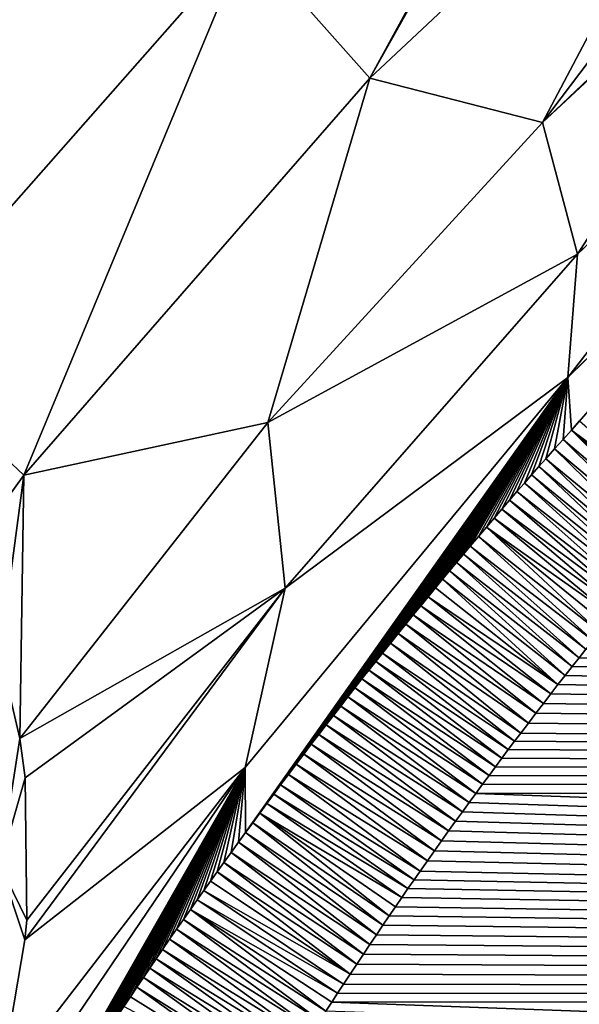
# Model space of a CAD drawing. Header units: metres. Extents: x -82 to 67, y -109 to 109.
# Tile 95 of 216: x -23.73 to -21.72, y 9.28 to 12.83. Entities that reach past the tile are written whole.
import ezdxf

# ---------------------------------------------------------------- set-up
doc = ezdxf.new("R2010")
doc.units = ezdxf.units.M
doc.layers.add('solid_21_382_010_XXX', color=7, linetype='CONTINUOUS')

msp = doc.modelspace()

# ---------------------------------------------------------------- linework, layer by layer
at = {"layer": 'solid_21_382_010_XXX'}
for points in [[(2.598495, 41.125286, -22.642931), (-26.783684, 41.12529, -22.642931), (-26.784222, -1.536013, -22.642931)], [(2.598495, 41.125286, -22.642931), (-26.784222, -1.536013, -22.642931), (2.598521, -1.536014, -22.642931)], [(-22.9149, 13.115764, -61.276882), (-21.4604, 14.464817, -61.679268), (-22.470978, 12.61548, -61.849464)], [(-21.4604, 14.464817, -61.679268), (-21.443594, 14.44227, -61.699692), (-22.470978, 12.61548, -61.849464)], [(-21.443594, 14.44227, -61.699692), (-21.072502, 13.925826, -62.251732), (-22.470978, 12.61548, -61.849464)], [(-22.470978, 12.61548, -61.849464), (-21.072502, 13.925826, -62.251732), (-21.849087, 12.456946, -62.630772)], [(-21.072502, 13.925826, -62.251732), (-20.914373, 13.690954, -62.567455), (-21.849087, 12.456946, -62.630772)], [(-20.914373, 13.690954, -62.567455), (-20.776949, 13.475101, -62.905613), (-21.849087, 12.456946, -62.630772)], [(-20.776949, 13.475101, -62.905613), (-20.768173, 13.460814, -62.929943), (-21.849087, 12.456946, -62.630772)], [(-21.849087, 12.456946, -62.630772), (-20.768173, 13.460814, -62.929943), (-21.723198, 11.982086, -63.342613)], [(-20.768173, 13.460814, -62.929943), (-20.568476, 13.107464, -63.63707), (-21.723198, 11.982086, -63.342613)], [(-24.208782, 11.649503, -60.657867), (-22.9149, 13.115764, -61.276882), (-23.71645, 11.187694, -61.233295)], [(-23.953663, 13.098907, -60.627773), (-22.9149, 13.115764, -61.276882), (-24.208782, 11.649503, -60.657867)], [(-22.9149, 13.115764, -61.276882), (-22.470978, 12.61548, -61.849464), (-23.71645, 11.187694, -61.233295)], [(-20.559324, 13.089203, -63.680717), (-20.452, 12.83191, -64.427078), (-21.757738, 11.53871, -64.066635)], [(-21.723198, 11.982086, -63.342613), (-20.559324, 13.089203, -63.680717), (-21.757738, 11.53871, -64.066635)], [(-20.568476, 13.107464, -63.63707), (-20.559324, 13.089203, -63.680717), (-21.723198, 11.982086, -63.342613)], [(-20.452, 12.83191, -64.427078), (-20.448708, 12.82086, -64.467133), (-21.757738, 11.53871, -64.066635)], [(-21.744814, 11.349441, -64.848686), (-21.757738, 11.53871, -64.066635), (-20.448708, 12.82086, -64.467133)], [(-21.715326, 11.382122, -64.86068), (-21.744814, 11.349441, -64.848686), (-20.448708, 12.82086, -64.467133)], [(-23.71645, 11.187694, -61.233295), (-22.470978, 12.61548, -61.849464), (-22.83737, 11.376407, -62.199306)], [(-22.470978, 12.61548, -61.849464), (-21.849087, 12.456946, -62.630772), (-22.83737, 11.376407, -62.199306)], [(-22.83737, 11.376407, -62.199306), (-21.849087, 12.456946, -62.630772), (-21.723198, 11.982086, -63.342613)], [(-22.83737, 11.376407, -62.199306), (-21.723198, 11.982086, -63.342613), (-22.775873, 10.780963, -62.845043)], [(-22.775873, 10.780963, -62.845043), (-21.723198, 11.982086, -63.342613), (-21.757738, 11.53871, -64.066635)], [(-24.208782, 11.649503, -60.657867), (-23.71645, 11.187694, -61.233295), (-24.812601, 9.66413, -60.42168)], [(-22.917988, 9.901297, -64.233093), (-22.919121, 10.135569, -63.461411), (-21.757738, 11.53871, -64.066635)], [(-22.775873, 10.780963, -62.845043), (-21.757738, 11.53871, -64.066635), (-22.919121, 10.135569, -63.461411)], [(-22.892302, 9.9364, -64.249779), (-22.917988, 9.901297, -64.233093), (-21.757738, 11.53871, -64.066635)], [(-22.866852, 9.971017, -64.266151), (-22.892302, 9.9364, -64.249779), (-21.757738, 11.53871, -64.066635)], [(-22.841623, 10.005166, -64.282234), (-22.866852, 9.971017, -64.266151), (-21.757738, 11.53871, -64.066635)], [(-22.816607, 10.03887, -64.298042), (-22.841623, 10.005166, -64.282234), (-21.757738, 11.53871, -64.066635)], [(-22.791788, 10.072146, -64.313591), (-22.816607, 10.03887, -64.298042), (-21.757738, 11.53871, -64.066635)], [(-22.763683, 10.109643, -64.331047), (-22.791788, 10.072146, -64.313591), (-21.757738, 11.53871, -64.066635)], [(-22.735909, 10.146516, -64.348091), (-22.763683, 10.109643, -64.331047), (-21.757738, 11.53871, -64.066635)], [(-22.708448, 10.182785, -64.364746), (-22.735909, 10.146516, -64.348091), (-21.757738, 11.53871, -64.066635)], [(-22.681292, 10.218477, -64.381035), (-22.708448, 10.182785, -64.364746), (-21.757738, 11.53871, -64.066635)], [(-22.654421, 10.253619, -64.39698), (-22.681292, 10.218477, -64.381035), (-21.757738, 11.53871, -64.066635)], [(-22.627823, 10.288236, -64.412613), (-22.654421, 10.253619, -64.39698), (-21.757738, 11.53871, -64.066635)], [(-22.60148, 10.322351, -64.427956), (-22.627823, 10.288236, -64.412613), (-21.757738, 11.53871, -64.066635)], [(-22.575382, 10.355989, -64.443031), (-22.60148, 10.322351, -64.427956), (-21.757738, 11.53871, -64.066635)], [(-22.549572, 10.389097, -64.457779), (-22.575382, 10.355989, -64.443031), (-21.757738, 11.53871, -64.066635)], [(-22.524065, 10.421672, -64.472191), (-22.549572, 10.389097, -64.457779), (-21.757738, 11.53871, -64.066635)], [(-22.498844, 10.453734, -64.48629), (-22.524065, 10.421672, -64.472191), (-21.757738, 11.53871, -64.066635)], [(-22.4739, 10.485306, -64.500092), (-22.498844, 10.453734, -64.48629), (-21.757738, 11.53871, -64.066635)], [(-22.449213, 10.51641, -64.513618), (-22.4739, 10.485306, -64.500092), (-21.757738, 11.53871, -64.066635)], [(-22.424776, 10.547067, -64.526894), (-22.449213, 10.51641, -64.513618), (-21.757738, 11.53871, -64.066635)], [(-22.396557, 10.582297, -64.542091), (-22.424776, 10.547067, -64.526894), (-21.757738, 11.53871, -64.066635)], [(-22.368679, 10.616927, -64.556938), (-22.396557, 10.582297, -64.542091), (-21.757738, 11.53871, -64.066635)], [(-22.341185, 10.650919, -64.571411), (-22.368679, 10.616927, -64.556938), (-21.757738, 11.53871, -64.066635)], [(-22.314054, 10.684302, -64.585518), (-22.341185, 10.650919, -64.571411), (-21.757738, 11.53871, -64.066635)], [(-22.287266, 10.717109, -64.599297), (-22.314054, 10.684302, -64.585518), (-21.757738, 11.53871, -64.066635)], [(-22.260801, 10.749367, -64.61277), (-22.287266, 10.717109, -64.599297), (-21.757738, 11.53871, -64.066635)], [(-22.23464, 10.781106, -64.625969), (-22.260801, 10.749367, -64.61277), (-21.757738, 11.53871, -64.066635)], [(-22.208776, 10.812342, -64.638893), (-22.23464, 10.781106, -64.625969), (-21.757738, 11.53871, -64.066635)], [(-22.18326, 10.843019, -64.651505), (-22.208776, 10.812342, -64.638893), (-21.757738, 11.53871, -64.066635)], [(-22.158089, 10.873154, -64.663811), (-22.18326, 10.843019, -64.651505), (-21.757738, 11.53871, -64.066635)], [(-22.133242, 10.902772, -64.675819), (-22.158089, 10.873154, -64.663811), (-21.757738, 11.53871, -64.066635)], [(-22.1087, 10.931899, -64.687569), (-22.133242, 10.902772, -64.675819), (-21.757738, 11.53871, -64.066635)], [(-22.079632, 10.966239, -64.701347), (-22.1087, 10.931899, -64.687569), (-21.757738, 11.53871, -64.066635)], [(-22.050957, 10.999941, -64.714806), (-22.079632, 10.966239, -64.701347), (-21.757738, 11.53871, -64.066635)], [(-22.022738, 11.032945, -64.727875), (-22.050957, 10.999941, -64.714806), (-21.757738, 11.53871, -64.066635)], [(-21.994968, 11.065267, -64.740585), (-22.022738, 11.032945, -64.727875), (-21.757738, 11.53871, -64.066635)], [(-21.967621, 11.096945, -64.752945), (-21.994968, 11.065267, -64.740585), (-21.757738, 11.53871, -64.066635)], [(-21.940666, 11.128018, -64.765007), (-21.967621, 11.096945, -64.752945), (-21.757738, 11.53871, -64.066635)], [(-21.914078, 11.158525, -64.776787), (-21.940666, 11.128018, -64.765007), (-21.757738, 11.53871, -64.066635)], [(-21.887888, 11.188437, -64.788261), (-21.914078, 11.158525, -64.776787), (-21.757738, 11.53871, -64.066635)], [(-21.86212, 11.217735, -64.799416), (-21.887888, 11.188437, -64.788261), (-21.757738, 11.53871, -64.066635)], [(-21.836748, 11.246454, -64.810272), (-21.86212, 11.217735, -64.799416), (-21.757738, 11.53871, -64.066635)], [(-21.805553, 11.281588, -64.823463), (-21.836748, 11.246454, -64.810272), (-21.757738, 11.53871, -64.066635)], [(-21.774893, 11.31593, -64.836281), (-21.805553, 11.281588, -64.823463), (-21.757738, 11.53871, -64.066635)], [(-21.744814, 11.349441, -64.848686), (-21.774893, 11.31593, -64.836281), (-21.757738, 11.53871, -64.066635)], [(-23.730576, 10.239615, -61.642033), (-22.83737, 11.376407, -62.199306), (-22.775873, 10.780963, -62.845043)], [(-23.71645, 11.187694, -61.233295), (-22.83737, 11.376407, -62.199306), (-23.730576, 10.239615, -61.642033)], [(-21.308758, 11.024635, -71.051041), (-21.744814, 11.349441, -64.848686), (-21.715326, 11.382122, -64.86068)], [(-21.360769, 10.963945, -71.051041), (-21.774893, 11.31593, -64.836281), (-21.744814, 11.349441, -64.848686)], [(-21.33452, 10.994658, -71.051041), (-21.744814, 11.349441, -64.848686), (-21.308758, 11.024635, -71.051041)], [(-21.360769, 10.963945, -71.051041), (-21.744814, 11.349441, -64.848686), (-21.33452, 10.994658, -71.051041)], [(-21.387527, 10.932436, -71.051041), (-21.805553, 11.281588, -64.823463), (-21.774893, 11.31593, -64.836281)], [(-21.387527, 10.932436, -71.051041), (-21.774893, 11.31593, -64.836281), (-21.360769, 10.963945, -71.051041)], [(-21.414785, 10.900163, -71.051041), (-21.836748, 11.246454, -64.810272), (-21.805553, 11.281588, -64.823463)], [(-21.414785, 10.900163, -71.051041), (-21.805553, 11.281588, -64.823463), (-21.387527, 10.932436, -71.051041)], [(-21.442533, 10.867141, -71.051041), (-21.86212, 11.217735, -64.799416), (-21.836748, 11.246454, -64.810272)], [(-21.442533, 10.867141, -71.051041), (-21.836748, 11.246454, -64.810272), (-21.414785, 10.900163, -71.051041)], [(-21.463682, 10.841841, -71.051041), (-21.887888, 11.188437, -64.788261), (-21.86212, 11.217735, -64.799416)], [(-21.463682, 10.841841, -71.051041), (-21.86212, 11.217735, -64.799416), (-21.442533, 10.867141, -71.051041)], [(-23.801491, 10.543835, -61.391186), (-24.812601, 9.66413, -60.42168), (-23.71645, 11.187694, -61.233295)], [(-23.801491, 10.543835, -61.391186), (-23.71645, 11.187694, -61.233295), (-23.730576, 10.239615, -61.642033)], [(-21.485138, 10.816053, -71.051041), (-21.914078, 11.158525, -64.776787), (-21.887888, 11.188437, -64.788261)], [(-21.485138, 10.816053, -71.051041), (-21.887888, 11.188437, -64.788261), (-21.463682, 10.841841, -71.051041)], [(-21.528975, 10.762976, -71.051041), (-21.967621, 11.096945, -64.752945), (-21.940666, 11.128018, -64.765007)], [(-21.506908, 10.789749, -71.051041), (-21.940666, 11.128018, -64.765007), (-21.914078, 11.158525, -64.776787)], [(-21.528975, 10.762976, -71.051041), (-21.940666, 11.128018, -64.765007), (-21.506908, 10.789749, -71.051041)], [(-21.506908, 10.789749, -71.051041), (-21.914078, 11.158525, -64.776787), (-21.485138, 10.816053, -71.051041)], [(-21.551338, 10.735736, -71.051041), (-21.994968, 11.065267, -64.740585), (-21.967621, 11.096945, -64.752945)], [(-21.551338, 10.735736, -71.051041), (-21.967621, 11.096945, -64.752945), (-21.528975, 10.762976, -71.051041)], [(-21.574011, 10.707996, -71.051041), (-22.022738, 11.032945, -64.727875), (-21.994968, 11.065267, -64.740585)], [(-21.574011, 10.707996, -71.051041), (-21.994968, 11.065267, -64.740585), (-21.551338, 10.735736, -71.051041)], [(-21.597004, 10.679723, -71.051041), (-22.050957, 10.999941, -64.714806), (-22.022738, 11.032945, -64.727875)], [(-21.597004, 10.679723, -71.051041), (-22.022738, 11.032945, -64.727875), (-21.574011, 10.707996, -71.051041)], [(-21.643999, 10.621475, -71.051041), (-22.079632, 10.966239, -64.701347), (-22.050957, 10.999941, -64.714806)], [(-21.620333, 10.650884, -71.051041), (-22.050957, 10.999941, -64.714806), (-21.597004, 10.679723, -71.051041)], [(-21.643999, 10.621475, -71.051041), (-22.050957, 10.999941, -64.714806), (-21.620333, 10.650884, -71.051041)], [(-21.667978, 10.591558, -71.051041), (-22.1087, 10.931899, -64.687569), (-22.079632, 10.966239, -64.701347)], [(-21.667978, 10.591558, -71.051041), (-22.079632, 10.966239, -64.701347), (-21.643999, 10.621475, -71.051041)], [(-21.692284, 10.561097, -71.051041), (-22.133242, 10.902772, -64.675819), (-22.1087, 10.931899, -64.687569)], [(-21.692284, 10.561097, -71.051041), (-22.1087, 10.931899, -64.687569), (-21.667978, 10.591558, -71.051041)], [(-21.71693, 10.530053, -71.051041), (-22.158089, 10.873154, -64.663811), (-22.133242, 10.902772, -64.675819)], [(-21.71693, 10.530053, -71.051041), (-22.133242, 10.902772, -64.675819), (-21.692284, 10.561097, -71.051041)], [(-21.741932, 10.498386, -71.051041), (-22.18326, 10.843019, -64.651505), (-22.158089, 10.873154, -64.663811)], [(-21.741932, 10.498386, -71.051041), (-22.158089, 10.873154, -64.663811), (-21.71693, 10.530053, -71.051041)], [(-21.793018, 10.433138, -71.051041), (-22.23464, 10.781106, -64.625969), (-22.208776, 10.812342, -64.638893)], [(-21.767302, 10.46606, -71.051041), (-22.208776, 10.812342, -64.638893), (-22.18326, 10.843019, -64.651505)], [(-21.793018, 10.433138, -71.051041), (-22.208776, 10.812342, -64.638893), (-21.767302, 10.46606, -71.051041)], [(-21.767302, 10.46606, -71.051041), (-22.18326, 10.843019, -64.651505), (-21.741932, 10.498386, -71.051041)], [(-23.711725, 10.098275, -61.754982), (-23.730576, 10.239615, -61.642033), (-22.775873, 10.780963, -62.845043)], [(-23.712368, 9.514304, -62.198746), (-22.775873, 10.780963, -62.845043), (-22.919121, 10.135569, -63.461411)], [(-23.706161, 9.586016, -62.146172), (-22.775873, 10.780963, -62.845043), (-23.712368, 9.514304, -62.198746)], [(-23.706161, 9.586016, -62.146172), (-23.711725, 10.098275, -61.754982), (-22.775873, 10.780963, -62.845043)], [(-21.793018, 10.433138, -71.051041), (-22.260801, 10.749367, -64.61277), (-22.23464, 10.781106, -64.625969)], [(-21.819082, 10.399625, -71.051041), (-22.287266, 10.717109, -64.599297), (-22.260801, 10.749367, -64.61277)], [(-21.819082, 10.399625, -71.051041), (-22.260801, 10.749367, -64.61277), (-21.793018, 10.433138, -71.051041)], [(-21.845505, 10.365474, -71.051041), (-22.314054, 10.684302, -64.585518), (-22.287266, 10.717109, -64.599297)], [(-21.845505, 10.365474, -71.051041), (-22.287266, 10.717109, -64.599297), (-21.819082, 10.399625, -71.051041)], [(-21.872301, 10.330636, -71.051041), (-22.341185, 10.650919, -64.571411), (-22.314054, 10.684302, -64.585518)], [(-21.872301, 10.330636, -71.051041), (-22.314054, 10.684302, -64.585518), (-21.845505, 10.365474, -71.051041)], [(-21.899488, 10.295064, -71.051041), (-22.368679, 10.616927, -64.556938), (-22.341185, 10.650919, -64.571411)], [(-21.899488, 10.295064, -71.051041), (-22.341185, 10.650919, -64.571411), (-21.872301, 10.330636, -71.051041)], [(-21.927067, 10.258754, -71.051041), (-22.396557, 10.582297, -64.542091), (-22.368679, 10.616927, -64.556938)], [(-21.927067, 10.258754, -71.051041), (-22.368679, 10.616927, -64.556938), (-21.899488, 10.295064, -71.051041)], [(-21.949392, 10.229237, -71.051041), (-22.424776, 10.547067, -64.526894), (-22.396557, 10.582297, -64.542091)], [(-21.949392, 10.229237, -71.051041), (-22.396557, 10.582297, -64.542091), (-21.927067, 10.258754, -71.051041)], [(-21.71693, 10.530053, -71.051041), (-21.692284, 10.561097, -71.051041), (-2.118641, 10.071855, -71.051041)], [(-23.801491, 9.782724, -61.999241), (-23.801491, 10.543835, -61.391186), (-23.730576, 10.239615, -61.642033)], [(-21.97196, 10.199278, -71.051041), (-22.449213, 10.51641, -64.513618), (-22.424776, 10.547067, -64.526894)], [(-21.97196, 10.199278, -71.051041), (-22.424776, 10.547067, -64.526894), (-21.949392, 10.229237, -71.051041)], [(-21.741932, 10.498386, -71.051041), (-21.71693, 10.530053, -71.051041), (-2.118641, 10.071855, -71.051041)], [(-21.994776, 10.16885, -71.051041), (-22.4739, 10.485306, -64.500092), (-22.449213, 10.51641, -64.513618)], [(-21.994776, 10.16885, -71.051041), (-22.449213, 10.51641, -64.513618), (-21.97196, 10.199278, -71.051041)], [(-21.767302, 10.46606, -71.051041), (-21.741932, 10.498386, -71.051041), (-2.118641, 10.071855, -71.051041)], [(-22.017847, 10.137922, -71.051041), (-22.498844, 10.453734, -64.48629), (-22.4739, 10.485306, -64.500092)], [(-22.017847, 10.137922, -71.051041), (-22.4739, 10.485306, -64.500092), (-21.994776, 10.16885, -71.051041)], [(-21.793018, 10.433138, -71.051041), (-21.767302, 10.46606, -71.051041), (-2.118641, 10.071855, -71.051041)], [(-22.064791, 10.074452, -71.051041), (-22.549572, 10.389097, -64.457779), (-22.524065, 10.421672, -64.472191)], [(-22.041182, 10.106466, -71.051041), (-22.524065, 10.421672, -64.472191), (-22.498844, 10.453734, -64.48629)], [(-22.064791, 10.074452, -71.051041), (-22.524065, 10.421672, -64.472191), (-22.041182, 10.106466, -71.051041)], [(-22.041182, 10.106466, -71.051041), (-22.498844, 10.453734, -64.48629), (-22.017847, 10.137922, -71.051041)], [(-21.819082, 10.399625, -71.051041), (-21.793018, 10.433138, -71.051041), (-2.118641, 10.071855, -71.051041)], [(-22.088659, 10.04192, -71.051041), (-22.575382, 10.355989, -64.443031), (-22.549572, 10.389097, -64.457779)], [(-22.088659, 10.04192, -71.051041), (-22.549572, 10.389097, -64.457779), (-22.064791, 10.074452, -71.051041)], [(-21.845505, 10.365474, -71.051041), (-21.819082, 10.399625, -71.051041), (-2.118641, 10.071855, -71.051041)], [(-22.112782, 10.008912, -71.051041), (-22.60148, 10.322351, -64.427956), (-22.575382, 10.355989, -64.443031)], [(-22.112782, 10.008912, -71.051041), (-22.575382, 10.355989, -64.443031), (-22.088659, 10.04192, -71.051041)], [(-21.872301, 10.330636, -71.051041), (-21.845505, 10.365474, -71.051041), (-2.118641, 10.071855, -71.051041)], [(-22.137163, 9.975394, -71.051041), (-22.627823, 10.288236, -64.412613), (-22.60148, 10.322351, -64.427956)], [(-22.137163, 9.975394, -71.051041), (-22.60148, 10.322351, -64.427956), (-22.112782, 10.008912, -71.051041)], [(-21.899488, 10.295064, -71.051041), (-21.872301, 10.330636, -71.051041), (-2.118641, 10.071855, -71.051041)], [(-22.161812, 9.941333, -71.051041), (-22.654421, 10.253619, -64.39698), (-22.627823, 10.288236, -64.412613)], [(-22.161812, 9.941333, -71.051041), (-22.627823, 10.288236, -64.412613), (-22.137163, 9.975394, -71.051041)], [(-21.927067, 10.258754, -71.051041), (-21.899488, 10.295064, -71.051041), (-2.118641, 10.071855, -71.051041)], [(-22.186735, 9.906693, -71.051041), (-22.681292, 10.218477, -64.381035), (-22.654421, 10.253619, -64.39698)], [(-22.186735, 9.906693, -71.051041), (-22.654421, 10.253619, -64.39698), (-22.161812, 9.941333, -71.051041)], [(-21.949392, 10.229237, -71.051041), (-21.927067, 10.258754, -71.051041), (-2.118641, 10.071855, -71.051041)], [(-23.801491, 9.782724, -61.999241), (-23.730576, 10.239615, -61.642033), (-23.711725, 10.098275, -61.754982)], [(-22.211941, 9.87144, -71.051041), (-22.708448, 10.182785, -64.364746), (-22.681292, 10.218477, -64.381035)], [(-22.211941, 9.87144, -71.051041), (-22.681292, 10.218477, -64.381035), (-22.186735, 9.906693, -71.051041)], [(-21.97196, 10.199278, -71.051041), (-21.949392, 10.229237, -71.051041), (-2.118641, 10.071855, -71.051041)], [(-22.237436, 9.835539, -71.051041), (-22.735909, 10.146516, -64.348091), (-22.708448, 10.182785, -64.364746)], [(-22.237436, 9.835539, -71.051041), (-22.708448, 10.182785, -64.364746), (-22.211941, 9.87144, -71.051041)], [(-21.994776, 10.16885, -71.051041), (-21.97196, 10.199278, -71.051041), (-2.118641, 10.071855, -71.051041)], [(-23.93029, 8.367245, -63.429443), (-23.926262, 8.651238, -62.67411), (-22.919121, 10.135569, -63.461411)], [(-23.907358, 8.405653, -63.451176), (-23.93029, 8.367245, -63.429443), (-22.919121, 10.135569, -63.461411)], [(-23.801491, 8.99106, -62.566944), (-22.919121, 10.135569, -63.461411), (-23.926262, 8.651238, -62.67411)], [(-23.884548, 8.44367, -63.472607), (-23.907358, 8.405653, -63.451176), (-22.919121, 10.135569, -63.461411)], [(-23.861855, 8.481307, -63.493752), (-23.884548, 8.44367, -63.472607), (-22.919121, 10.135569, -63.461411)], [(-23.839272, 8.518577, -63.514622), (-23.861855, 8.481307, -63.493752), (-22.919121, 10.135569, -63.461411)], [(-23.816793, 8.55549, -63.535236), (-23.839272, 8.518577, -63.514622), (-22.919121, 10.135569, -63.461411)], [(-23.794416, 8.592059, -63.555611), (-23.816793, 8.55549, -63.535236), (-22.919121, 10.135569, -63.461411)], [(-23.801491, 8.99106, -62.566944), (-23.712368, 9.514304, -62.198746), (-22.919121, 10.135569, -63.461411)], [(-23.772135, 8.628295, -63.575756), (-23.794416, 8.592059, -63.555611), (-22.919121, 10.135569, -63.461411)], [(-23.749969, 8.664172, -63.595638), (-23.772135, 8.628295, -63.575756), (-22.919121, 10.135569, -63.461411)], [(-23.727949, 8.699655, -63.615204), (-23.749969, 8.664172, -63.595638), (-22.919121, 10.135569, -63.461411)], [(-23.70607, 8.734752, -63.634468), (-23.727949, 8.699655, -63.615204), (-22.919121, 10.135569, -63.461411)], [(-23.682356, 8.772613, -63.655151), (-23.70607, 8.734752, -63.634468), (-22.919121, 10.135569, -63.461411)], [(-23.658798, 8.810042, -63.675507), (-23.682356, 8.772613, -63.655151), (-22.919121, 10.135569, -63.461411)], [(-23.635391, 8.847054, -63.695541), (-23.658798, 8.810042, -63.675507), (-22.919121, 10.135569, -63.461411)], [(-23.612129, 8.883659, -63.715282), (-23.635391, 8.847054, -63.695541), (-22.919121, 10.135569, -63.461411)], [(-23.589006, 8.919873, -63.734734), (-23.612129, 8.883659, -63.715282), (-22.919121, 10.135569, -63.461411)], [(-23.566015, 8.955709, -63.753918), (-23.589006, 8.919873, -63.734734), (-22.919121, 10.135569, -63.461411)], [(-23.543152, 8.991179, -63.77285), (-23.566015, 8.955709, -63.753918), (-22.919121, 10.135569, -63.461411)], [(-23.520409, 9.026297, -63.791538), (-23.543152, 8.991179, -63.77285), (-22.919121, 10.135569, -63.461411)], [(-23.497778, 9.061074, -63.810009), (-23.520409, 9.026297, -63.791538), (-22.919121, 10.135569, -63.461411)], [(-23.475283, 9.095487, -63.82822), (-23.497778, 9.061074, -63.810009), (-22.919121, 10.135569, -63.461411)], [(-23.452951, 9.129498, -63.846134), (-23.475283, 9.095487, -63.82822), (-22.919121, 10.135569, -63.461411)], [(-23.42857, 9.166461, -63.865498), (-23.452951, 9.129498, -63.846134), (-22.919121, 10.135569, -63.461411)], [(-23.405891, 9.200681, -63.883339), (-23.42857, 9.166461, -63.865498), (-22.919121, 10.135569, -63.461411)], [(-23.404375, 9.202966, -63.884529), (-23.405891, 9.200681, -63.883339), (-22.919121, 10.135569, -63.461411)], [(-23.380358, 9.239028, -63.903236), (-23.404375, 9.202966, -63.884529), (-22.919121, 10.135569, -63.461411)], [(-23.356514, 9.274664, -63.921642), (-23.380358, 9.239028, -63.903236), (-22.919121, 10.135569, -63.461411)], [(-23.332836, 9.309887, -63.939762), (-23.356514, 9.274664, -63.921642), (-22.919121, 10.135569, -63.461411)], [(-23.309315, 9.344712, -63.957607), (-23.332836, 9.309887, -63.939762), (-22.919121, 10.135569, -63.461411)], [(-23.285942, 9.379154, -63.975201), (-23.309315, 9.344712, -63.957607), (-22.919121, 10.135569, -63.461411)], [(-23.262712, 9.413228, -63.992554), (-23.285942, 9.379154, -63.975201), (-22.919121, 10.135569, -63.461411)], [(-23.239616, 9.446947, -64.009682), (-23.262712, 9.413228, -63.992554), (-22.919121, 10.135569, -63.461411)], [(-23.216684, 9.480278, -64.02655), (-23.239616, 9.446947, -64.009682), (-22.919121, 10.135569, -63.461411)], [(-23.191422, 9.516828, -64.044937), (-23.216684, 9.480278, -64.02655), (-22.919121, 10.135569, -63.461411)], [(-23.16638, 9.552883, -64.062981), (-23.191422, 9.516828, -64.044937), (-22.919121, 10.135569, -63.461411)], [(-23.141552, 9.588461, -64.080688), (-23.16638, 9.552883, -64.062981), (-22.919121, 10.135569, -63.461411)], [(-23.11693, 9.623579, -64.098083), (-23.141552, 9.588461, -64.080688), (-22.919121, 10.135569, -63.461411)], [(-23.092503, 9.658255, -64.115181), (-23.11693, 9.623579, -64.098083), (-22.919121, 10.135569, -63.461411)], [(-23.06826, 9.692504, -64.131996), (-23.092503, 9.658255, -64.115181), (-22.919121, 10.135569, -63.461411)], [(-23.044197, 9.726344, -64.148552), (-23.06826, 9.692504, -64.131996), (-22.919121, 10.135569, -63.461411)], [(-23.020302, 9.759791, -64.164871), (-23.044197, 9.726344, -64.148552), (-22.919121, 10.135569, -63.461411)], [(-22.996567, 9.792859, -64.180954), (-23.020302, 9.759791, -64.164871), (-22.919121, 10.135569, -63.461411)], [(-22.97011, 9.829547, -64.1987), (-22.996567, 9.792859, -64.180954), (-22.919121, 10.135569, -63.461411)], [(-22.94392, 9.865685, -64.216072), (-22.97011, 9.829547, -64.1987), (-22.919121, 10.135569, -63.461411)], [(-22.917988, 9.901297, -64.233093), (-22.94392, 9.865685, -64.216072), (-22.919121, 10.135569, -63.461411)], [(-22.26321, 9.799054, -71.051041), (-22.763683, 10.109643, -64.331047), (-22.735909, 10.146516, -64.348091)], [(-22.26321, 9.799054, -71.051041), (-22.735909, 10.146516, -64.348091), (-22.237436, 9.835539, -71.051041)], [(-22.041182, 10.106466, -71.051041), (-22.017847, 10.137922, -71.051041), (-2.118641, 10.071855, -71.051041)], [(-22.017847, 10.137922, -71.051041), (-21.994776, 10.16885, -71.051041), (-2.118641, 10.071855, -71.051041)], [(-22.289257, 9.762019, -71.051041), (-22.791788, 10.072146, -64.313591), (-22.763683, 10.109643, -64.331047)], [(-22.289257, 9.762019, -71.051041), (-22.763683, 10.109643, -64.331047), (-22.26321, 9.799054, -71.051041)], [(-22.064791, 10.074452, -71.051041), (-22.041182, 10.106466, -71.051041), (-2.118641, 10.071855, -71.051041)], [(-23.801491, 9.782724, -61.999241), (-23.711725, 10.098275, -61.754982), (-23.706161, 9.586016, -62.146172)], [(-22.311172, 9.730706, -71.051041), (-22.816607, 10.03887, -64.298042), (-22.791788, 10.072146, -64.313591)], [(-22.311172, 9.730706, -71.051041), (-22.791788, 10.072146, -64.313591), (-22.289257, 9.762019, -71.051041)], [(-22.088659, 10.04192, -71.051041), (-22.064791, 10.074452, -71.051041), (-2.118641, 10.071855, -71.051041)], [(-22.088659, 10.04192, -71.051041), (-2.118641, 10.071855, -71.051041), (-1.594441, 9.316175, -71.051041)], [(-22.333286, 9.698959, -71.051041), (-22.841623, 10.005166, -64.282234), (-22.816607, 10.03887, -64.298042)], [(-22.333286, 9.698959, -71.051041), (-22.816607, 10.03887, -64.298042), (-22.311172, 9.730706, -71.051041)], [(-22.112782, 10.008912, -71.051041), (-22.088659, 10.04192, -71.051041), (-1.594441, 9.316175, -71.051041)], [(-22.355602, 9.666753, -71.051041), (-22.866852, 9.971017, -64.266151), (-22.841623, 10.005166, -64.282234)], [(-22.355602, 9.666753, -71.051041), (-22.841623, 10.005166, -64.282234), (-22.333286, 9.698959, -71.051041)], [(-22.137163, 9.975394, -71.051041), (-22.112782, 10.008912, -71.051041), (-1.594441, 9.316175, -71.051041)], [(-22.400856, 9.600871, -71.051041), (-22.892302, 9.9364, -64.249779), (-22.866852, 9.971017, -64.266151)], [(-22.378124, 9.634066, -71.051041), (-22.866852, 9.971017, -64.266151), (-22.355602, 9.666753, -71.051041)], [(-22.400856, 9.600871, -71.051041), (-22.866852, 9.971017, -64.266151), (-22.378124, 9.634066, -71.051041)], [(-22.161812, 9.941333, -71.051041), (-22.137163, 9.975394, -71.051041), (-1.594441, 9.316175, -71.051041)], [(-22.423803, 9.567151, -71.051041), (-22.917988, 9.901297, -64.233093), (-22.892302, 9.9364, -64.249779)], [(-22.423803, 9.567151, -71.051041), (-22.892302, 9.9364, -64.249779), (-22.400856, 9.600871, -71.051041)], [(-22.186735, 9.906693, -71.051041), (-22.161812, 9.941333, -71.051041), (-1.594441, 9.316175, -71.051041)], [(-22.446953, 9.532976, -71.051041), (-22.94392, 9.865685, -64.216072), (-22.917988, 9.901297, -64.233093)], [(-22.446953, 9.532976, -71.051041), (-22.917988, 9.901297, -64.233093), (-22.423803, 9.567151, -71.051041)], [(-22.211941, 9.87144, -71.051041), (-22.186735, 9.906693, -71.051041), (-1.594441, 9.316175, -71.051041)], [(-22.470303, 9.498362, -71.051041), (-22.97011, 9.829547, -64.1987), (-22.94392, 9.865685, -64.216072)], [(-22.470303, 9.498362, -71.051041), (-22.94392, 9.865685, -64.216072), (-22.446953, 9.532976, -71.051041)], [(-22.237436, 9.835539, -71.051041), (-22.211941, 9.87144, -71.051041), (-1.594441, 9.316175, -71.051041)], [(-22.493856, 9.46328, -71.051041), (-22.996567, 9.792859, -64.180954), (-22.97011, 9.829547, -64.1987)], [(-22.493856, 9.46328, -71.051041), (-22.97011, 9.829547, -64.1987), (-22.470303, 9.498362, -71.051041)], [(-22.26321, 9.799054, -71.051041), (-22.237436, 9.835539, -71.051041), (-1.594441, 9.316175, -71.051041)], [(-23.801491, 9.782724, -61.999241), (-23.712368, 9.514304, -62.198746), (-23.801491, 8.99106, -62.566944)], [(-23.801491, 9.782724, -61.999241), (-23.706161, 9.586016, -62.146172), (-23.712368, 9.514304, -62.198746)], [(-22.517616, 9.427701, -71.051041), (-23.020302, 9.759791, -64.164871), (-22.996567, 9.792859, -64.180954)], [(-22.517616, 9.427701, -71.051041), (-22.996567, 9.792859, -64.180954), (-22.493856, 9.46328, -71.051041)], [(-22.289257, 9.762019, -71.051041), (-22.26321, 9.799054, -71.051041), (-1.594441, 9.316175, -71.051041)], [(-22.541592, 9.391599, -71.051041), (-23.044197, 9.726344, -64.148552), (-23.020302, 9.759791, -64.164871)], [(-22.541592, 9.391599, -71.051041), (-23.020302, 9.759791, -64.164871), (-22.517616, 9.427701, -71.051041)], [(-22.311172, 9.730706, -71.051041), (-22.289257, 9.762019, -71.051041), (-1.594441, 9.316175, -71.051041)], [(-22.541592, 9.391599, -71.051041), (-23.06826, 9.692504, -64.131996), (-23.044197, 9.726344, -64.148552)], [(-22.333286, 9.698959, -71.051041), (-22.311172, 9.730706, -71.051041), (-1.594441, 9.316175, -71.051041)], [(-22.565781, 9.354943, -71.051041), (-23.092503, 9.658255, -64.115181), (-23.06826, 9.692504, -64.131996)], [(-22.565781, 9.354943, -71.051041), (-23.06826, 9.692504, -64.131996), (-22.541592, 9.391599, -71.051041)], [(-22.355602, 9.666753, -71.051041), (-22.333286, 9.698959, -71.051041), (-1.594441, 9.316175, -71.051041)], [(-22.586691, 9.323064, -71.051041), (-23.11693, 9.623579, -64.098083), (-23.092503, 9.658255, -64.115181)], [(-22.586691, 9.323064, -71.051041), (-23.092503, 9.658255, -64.115181), (-22.565781, 9.354943, -71.051041)], [(-22.378124, 9.634066, -71.051041), (-22.355602, 9.666753, -71.051041), (-1.594441, 9.316175, -71.051041)], [(-22.629004, 9.257978, -71.051041), (-23.141552, 9.588461, -64.080688), (-23.11693, 9.623579, -64.098083)], [(-22.607765, 9.29074, -71.051041), (-23.11693, 9.623579, -64.098083), (-22.586691, 9.323064, -71.051041)], [(-22.629004, 9.257978, -71.051041), (-23.11693, 9.623579, -64.098083), (-22.607765, 9.29074, -71.051041)], [(-22.400856, 9.600871, -71.051041), (-22.378124, 9.634066, -71.051041), (-1.594441, 9.316175, -71.051041)], [(-22.650396, 9.224852, -71.051041), (-23.16638, 9.552883, -64.062981), (-23.141552, 9.588461, -64.080688)], [(-22.650396, 9.224852, -71.051041), (-23.141552, 9.588461, -64.080688), (-22.629004, 9.257978, -71.051041)], [(-22.423803, 9.567151, -71.051041), (-22.400856, 9.600871, -71.051041), (-1.594441, 9.316175, -71.051041)], [(-22.671946, 9.191347, -71.051041), (-23.191422, 9.516828, -64.044937), (-23.16638, 9.552883, -64.062981)], [(-22.671946, 9.191347, -71.051041), (-23.16638, 9.552883, -64.062981), (-22.650396, 9.224852, -71.051041)], [(-22.470303, 9.498362, -71.051041), (-22.446953, 9.532976, -71.051041), (-1.594441, 9.316175, -71.051041)], [(-22.446953, 9.532976, -71.051041), (-22.423803, 9.567151, -71.051041), (-1.594441, 9.316175, -71.051041)], [(-22.693655, 9.157443, -71.051041), (-23.216684, 9.480278, -64.02655), (-23.191422, 9.516828, -64.044937)], [(-22.693655, 9.157443, -71.051041), (-23.191422, 9.516828, -64.044937), (-22.671946, 9.191347, -71.051041)], [(-22.493856, 9.46328, -71.051041), (-22.470303, 9.498362, -71.051041), (-1.594441, 9.316175, -71.051041)], [(-22.715523, 9.123118, -71.051041), (-23.239616, 9.446947, -64.009682), (-23.216684, 9.480278, -64.02655)], [(-22.715523, 9.123118, -71.051041), (-23.216684, 9.480278, -64.02655), (-22.693655, 9.157443, -71.051041)], [(-22.517616, 9.427701, -71.051041), (-22.493856, 9.46328, -71.051041), (-1.594441, 9.316175, -71.051041)], [(-22.737555, 9.088352, -71.051041), (-23.262712, 9.413228, -63.992554), (-23.239616, 9.446947, -64.009682)], [(-22.737555, 9.088352, -71.051041), (-23.239616, 9.446947, -64.009682), (-22.715523, 9.123118, -71.051041)], [(-22.541592, 9.391599, -71.051041), (-22.517616, 9.427701, -71.051041), (-1.594441, 9.316175, -71.051041)], [(-22.759752, 9.053123, -71.051041), (-23.285942, 9.379154, -63.975201), (-23.262712, 9.413228, -63.992554)], [(-22.759752, 9.053123, -71.051041), (-23.262712, 9.413228, -63.992554), (-22.737555, 9.088352, -71.051041)], [(-22.565781, 9.354943, -71.051041), (-22.541592, 9.391599, -71.051041), (-1.594441, 9.316175, -71.051041)], [(-22.782116, 9.01741, -71.051041), (-23.309315, 9.344712, -63.957607), (-23.285942, 9.379154, -63.975201)], [(-22.782116, 9.01741, -71.051041), (-23.285942, 9.379154, -63.975201), (-22.759752, 9.053123, -71.051041)], [(-22.804651, 8.981191, -71.051041), (-23.332836, 9.309887, -63.939762), (-23.309315, 9.344712, -63.957607)], [(-22.804651, 8.981191, -71.051041), (-23.309315, 9.344712, -63.957607), (-22.782116, 9.01741, -71.051041)], [(-22.607765, 9.29074, -71.051041), (-22.586691, 9.323064, -71.051041), (-1.594441, 9.316175, -71.051041)], [(-22.586691, 9.323064, -71.051041), (-22.565781, 9.354943, -71.051041), (-1.594441, 9.316175, -71.051041)], [(-22.804651, 8.981191, -71.051041), (-23.356514, 9.274664, -63.921642), (-23.332836, 9.309887, -63.939762)], [(-22.629004, 9.257978, -71.051041), (-22.607765, 9.29074, -71.051041), (-1.098467, 8.509729, -71.051041)], [(-22.607765, 9.29074, -71.051041), (-1.594441, 9.316175, -71.051041), (-1.098467, 8.509729, -71.051041)]]:
    msp.add_3dface(points, dxfattribs=at)

doc.saveas('drawing.dxf')
